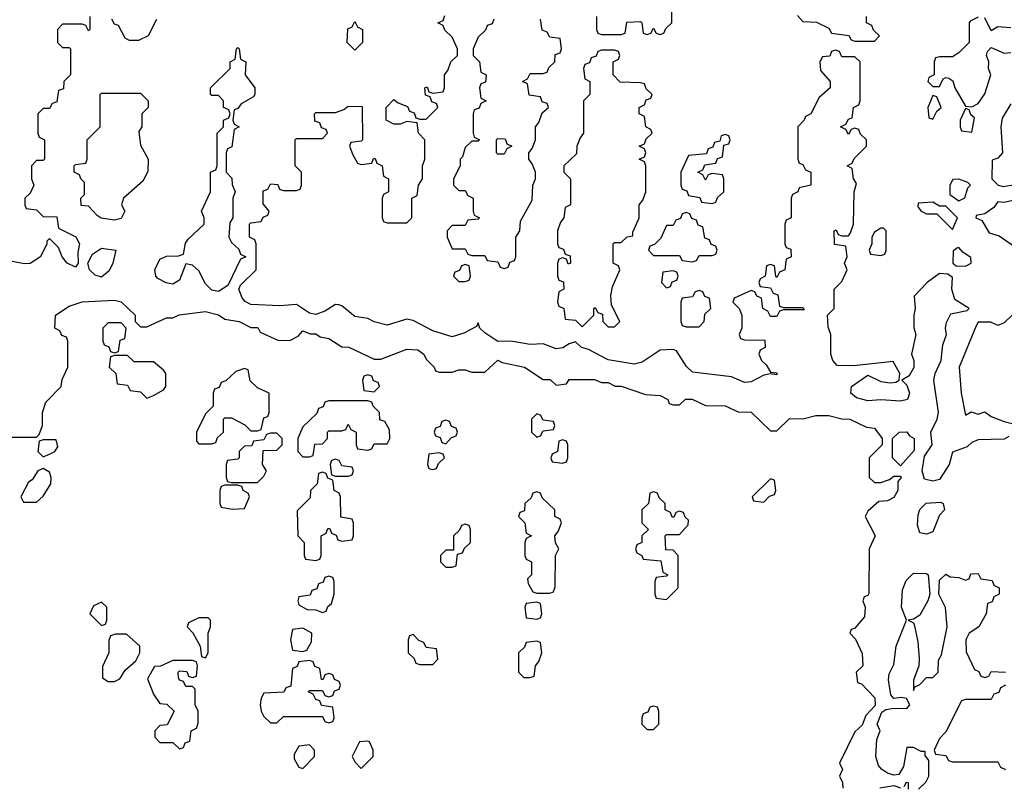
# Model space of a CAD drawing. Header units: inches. Extents: x 2701622 to 2964296, y 496201 to 720542.
# Tile 60 of 256: x 2750078 to 2753110, y 693619 to 695980. Entities that reach past the tile are written whole.
import ezdxf

# ---------------------------------------------------------------- set-up
doc = ezdxf.new("R2010")
doc.units = ezdxf.units.IN
doc.header["$MEASUREMENT"] = 0
doc.layers.add('C7659', color=7, linetype='Continuous')

msp = doc.modelspace()

# ---------------------------------------------------------------- linework, layer by layer
at = {"layer": 'C7659', "color": 4, "elevation": 12}
for points in [[(2751854, 695990), (2751854, 695950), (2751858, 695938), (2751870, 695934), (2751930, 695934), (2751942, 695938), (2751947.3, 695972.7), (2751990, 695974), (2751994, 695970), (2751998, 695938), (2752010, 695934), (2752022, 695938), (2752030, 695954), (2752038, 695938), (2752050, 695934), (2752062, 695938), (2752067.3, 695952.7), (2752086, 695970), (2752087.3, 696052.7)], [(2750294, 695990), (2750294, 695950), (2750290, 695946), (2750282, 695962), (2750270, 695966), (2750210, 695966), (2750194, 695950), (2750194, 695910), (2750210, 695894), (2750230, 695894), (2750234, 695890), (2750234, 695810), (2750214, 695790), (2750212.7, 695767.3), (2750198, 695762), (2750192.7, 695727.3), (2750178, 695722), (2750170, 695706), (2750150, 695706), (2750134, 695690), (2750134, 695630), (2750138, 695618), (2750154, 695610), (2750154, 695550), (2750150, 695546), (2750130, 695546), (2750114, 695530), (2750114, 695490), (2750122, 695470), (2750110, 695446), (2750094, 695430), (2750094, 695410), (2750098, 695398), (2750130, 695394), (2750150, 695374), (2750192.7, 695372.7), (2750198, 695338), (2750251.3, 695311.3), (2750262, 695290), (2750256.9, 695263.1), (2750258, 695230), (2750250, 695218), (2750224, 695230), (2750209.2, 695250), (2750198, 695278), (2750170, 695306), (2750162, 695298), (2750162, 695290), (2750142, 695250), (2750110, 695229.5), (2750092.4, 695227.6), (2750050, 695236.2)], [(2750499.6, 695980.4), (2750474, 695930), (2750443.6, 695916.4), (2750416.4, 695916.4), (2750403.1, 695923.1), (2750382, 695962), (2750370, 695966), (2750362, 695982)], [(2753123.6, 694696.4), (2753110, 694688), (2753030, 694686), (2753010, 694678), (2752995.3, 694664.7), (2752950, 694648), (2752940.5, 694610), (2752910, 694563.7), (2752890, 694558.4), (2752864.4, 694564.4), (2752857, 694590), (2752864.7, 694635.3), (2752888, 694670), (2752883.7, 694710), (2752902.9, 694750), (2752907, 694770), (2752892.7, 694870), (2752897.2, 694890), (2752916, 694930), (2752921.2, 694978.8), (2752932.3, 695010), (2752929, 695030), (2752932.3, 695047.7), (2752945.6, 695074.4), (2752996, 695084), (2753002, 695090), (2752958, 695118), (2752948, 695150), (2752950, 695186), (2752936.4, 695196.4), (2752910, 695198), (2752872, 695170), (2752832, 695128), (2752836, 695090), (2752831, 695070), (2752831.1, 695031.1), (2752838, 695010), (2752824.7, 694950), (2752831, 694930), (2752831, 694909), (2752816.9, 694883.1), (2752794, 694870), (2752810, 694854), (2752818, 694830), (2752812, 694810), (2752790, 694805.2), (2752730, 694809.2), (2752690, 694806), (2752654.8, 694814.8), (2752637.2, 694830), (2752639, 694850), (2752690, 694884.7), (2752730, 694866), (2752759, 694861), (2752776.4, 694863.6), (2752786, 694870), (2752788, 694890), (2752767.3, 694927.3), (2752646.4, 694913.6), (2752595.3, 694915.3), (2752582, 694930), (2752575.3, 694950), (2752575.3, 695010), (2752567.3, 695032.7), (2752566, 695070), (2752586, 695090), (2752586, 695150), (2752610, 695174), (2752626, 695210), (2752618, 695230), (2752626, 695250), (2752622, 695282), (2752587.3, 695287.3), (2752586, 695330), (2752592.7, 695332.7), (2752598, 695318), (2752610, 695314), (2752630, 695314), (2752636.4, 695323.6), (2752646, 695350), (2752648, 695450), (2752655.3, 695475.3), (2752646, 695490), (2752642, 695522), (2752626, 695530), (2752642, 695538), (2752647.3, 695552.7), (2752686, 695590), (2752686, 695610), (2752667.3, 695627.3), (2752662, 695642), (2752650, 695646), (2752638, 695642), (2752630, 695626), (2752622, 695642), (2752606, 695650), (2752622, 695658), (2752630, 695674), (2752642, 695678), (2752646, 695710), (2752662, 695718), (2752666, 695730), (2752666, 695850), (2752650, 695866), (2752610, 695866), (2752602, 695882), (2752590, 695886), (2752578, 695882), (2752572.7, 695867.3), (2752550, 695866), (2752542, 695850), (2752543.6, 695823.6), (2752574, 695790), (2752574, 695770), (2752539.6, 695740.4), (2752514, 695690), (2752498, 695682), (2752494, 695670), (2752474, 695650), (2752474, 695550), (2752478, 695538), (2752490, 695534), (2752498, 695518), (2752514, 695510), (2752514, 695470), (2752478, 695462), (2752474, 695450), (2752458, 695442), (2752454, 695430), (2752454, 695370), (2752438, 695362), (2752434, 695350), (2752434, 695290), (2752438, 695278), (2752452.7, 695272.7), (2752454, 695250), (2752438, 695242), (2752434, 695210), (2752418, 695202), (2752410, 695186), (2752406, 695190), (2752402, 695222), (2752390, 695226), (2752378, 695222), (2752374, 695190), (2752358, 695182), (2752354, 695170), (2752358, 695158), (2752390, 695154), (2752398, 695138), (2752412.7, 695132.7), (2752418, 695098), (2752430, 695094), (2752490, 695094), (2752494, 695086), (2752430, 695086), (2752418, 695082), (2752410, 695066), (2752390, 695066), (2752382, 695082), (2752366, 695090), (2752362, 695122), (2752348, 695128), (2752342, 695142), (2752330, 695146), (2752278, 695122), (2752274, 695110), (2752294, 695090), (2752302, 695070), (2752302, 695030), (2752294, 695010), (2752298, 694998), (2752310, 694994), (2752372.7, 694992.7), (2752374, 694970), (2752358, 694962), (2752354, 694950), (2752362, 694930), (2752376.9, 694916.9), (2752390, 694894), (2752410, 694892), (2752410, 694886), (2752390, 694889), (2752370, 694885.2), (2752330, 694864.5), (2752310, 694862.9), (2752270, 694879.6), (2752150, 694894.5), (2752131.3, 694911.3), (2752100.4, 694960.4), (2752090, 694964), (2752050, 694962), (2751995.2, 694924.8), (2751970, 694919.3), (2751890, 694932.7), (2751830, 694964), (2751808, 694970), (2751790, 694988), (2751770, 694982), (2751750.6, 694969.4), (2751730, 694966), (2751690, 694981.2), (2751650, 694979.5), (2751590, 694989.3), (2751550, 694989), (2751510, 695015.3), (2751495.3, 695030), (2751490, 695046), (2751484.7, 695035.3), (2751446, 695014), (2751410, 695002.7), (2751350, 695021.2), (2751290, 695053.2), (2751270, 695057.2), (2751210, 695039.3), (2751170, 695049.3), (2751150, 695059.3), (2751110, 695066), (2751070, 695099), (2751061.2, 695101.2), (2751050, 695102.7), (2751018, 695082), (2750990, 695072), (2750970, 695076), (2750930, 695102.7), (2750879, 695099), (2750790, 695102.7), (2750772, 695112), (2750762.9, 695122.9), (2750753.2, 695150), (2750758, 695162), (2750806, 695210), (2750806, 695290), (2750802, 695302), (2750786, 695310), (2750786, 695350), (2750790, 695354), (2750822, 695358), (2750828, 695372), (2750842, 695378), (2750846, 695390), (2750827.3, 695412.7), (2750827.3, 695452.7), (2750842, 695458), (2750850, 695474), (2750872.7, 695472.7), (2750878, 695458), (2750890, 695454), (2750930, 695454), (2750942, 695458), (2750946, 695470), (2750946, 695510), (2750926, 695530), (2750926, 695610), (2750930, 695614), (2751010, 695614), (2751026, 695630), (2751022, 695642), (2751007.3, 695647.3), (2751002, 695662), (2750987.3, 695667.3), (2750986, 695690), (2750990, 695694), (2751050, 695694), (2751076.4, 695703.6), (2751090, 695714), (2751132.7, 695712.7), (2751134, 695610), (2751130, 695606), (2751098, 695602), (2751094, 695590), (2751103.6, 695563.6), (2751118, 695538), (2751130, 695534), (2751162, 695538), (2751167.3, 695552.7), (2751172.7, 695552.7), (2751178, 695538), (2751194, 695530), (2751198, 695498), (2751214, 695490), (2751214, 695450), (2751198, 695442), (2751194, 695430), (2751194, 695370), (2751198, 695358), (2751210, 695354), (2751270, 695354), (2751286, 695370), (2751286, 695430), (2751302, 695438), (2751306, 695470), (2751318, 695490), (2751318, 695530), (2751326, 695550), (2751326, 695610), (2751306, 695630), (2751302, 695662), (2751270, 695666), (2751250, 695658), (2751230, 695658), (2751206, 695670), (2751206, 695710), (2751230, 695734), (2751243.6, 695723.6), (2751272.7, 695712.7), (2751278, 695698), (2751292.7, 695692.7), (2751298, 695678), (2751310, 695674), (2751330, 695674), (2751366, 695710), (2751362, 695722), (2751347.3, 695727.3), (2751342, 695742), (2751327.3, 695747.3), (2751326, 695770), (2751332.7, 695772.7), (2751338, 695758), (2751350, 695754), (2751382, 695758), (2751386, 695770), (2751386, 695810), (2751396.4, 695823.6), (2751406, 695850), (2751426, 695870), (2751426, 695890), (2751410, 695926), (2751387.3, 695947.3), (2751382, 695962), (2751366, 695970), (2751382, 695978), (2751387.3, 695992.7)], [(2751538, 695982), (2751532.7, 695967.3), (2751518, 695962), (2751512.7, 695947.3), (2751490, 695926), (2751474, 695890), (2751474, 695870), (2751494, 695850), (2751498, 695818), (2751514, 695810), (2751512.7, 695787.3), (2751498, 695782), (2751494, 695770), (2751498, 695738), (2751514, 695730), (2751498, 695722), (2751492.7, 695707.3), (2751478, 695702), (2751474, 695690), (2751474, 695630), (2751478, 695618), (2751494, 695610), (2751490, 695606), (2751470, 695606), (2751450, 695586), (2751442, 695558), (2751434, 695550), (2751434, 695530), (2751414, 695490), (2751414, 695470), (2751430, 695454), (2751450, 695454), (2751458, 695438), (2751474, 695430), (2751474, 695390), (2751478, 695378), (2751494, 695370), (2751490, 695366), (2751458, 695362), (2751450, 695346), (2751410, 695346), (2751394, 695330), (2751394, 695310), (2751410, 695274), (2751450, 695274), (2751458, 695258), (2751470, 695254), (2751510, 695254), (2751518, 695238), (2751550, 695234), (2751558, 695218), (2751570, 695214), (2751582, 695218), (2751587.3, 695232.7), (2751602, 695238), (2751606, 695250), (2751606, 695310), (2751618, 695330), (2751620.4, 695359.6), (2751656.4, 695423.6), (2751658, 695470), (2751666, 695490), (2751666, 695510), (2751656.4, 695536.4), (2751646, 695550), (2751646, 695570), (2751656.4, 695583.6), (2751666, 695610), (2751666, 695650), (2751676.4, 695663.6), (2751687.3, 695692.7), (2751706, 695710), (2751702, 695722), (2751687.3, 695727.3), (2751682, 695742), (2751647.3, 695747.3), (2751642, 695782), (2751626, 695790), (2751642, 695798), (2751650, 695814), (2751690, 695814), (2751702, 695818), (2751707.3, 695832.7), (2751726, 695850), (2751727.3, 695872.7), (2751742, 695878), (2751746, 695890), (2751742, 695922), (2751710, 695926), (2751702, 695942), (2751687.3, 695947.3), (2751682, 695982)], [(2752472.7, 695992.7), (2752490, 695974), (2752532, 695972), (2752570, 695954), (2752578, 695938), (2752631.6, 695931.6), (2752638, 695918), (2752650, 695914), (2752710, 695914), (2752726, 695930), (2752707.3, 695947.3), (2752702, 695962), (2752686, 695970), (2752686, 695990)], [(2753030, 695988), (2753004.7, 695975.3), (2753002, 695970), (2753002, 695910), (2752970, 695878), (2752950, 695866), (2752910, 695866), (2752898, 695862), (2752894, 695850), (2752894, 695810), (2752878, 695802), (2752874, 695790), (2752890, 695774), (2752910, 695774), (2752922, 695798), (2752930, 695802), (2752939.6, 695799.6), (2752951.6, 695791.6), (2752958, 695770), (2752990, 695714), (2753010, 695712), (2753030, 695722), (2753050, 695752), (2753069, 695810), (2753061.2, 695830), (2753062, 695850), (2753055.3, 695870), (2753058, 695882), (2753070, 695894), (2753110, 695877.3), (2753130, 695878.8)], [(2753130, 695955.3), (2753090, 695958), (2753070, 695946), (2753050, 695986)], [(2753130, 695721.2), (2753103.4, 695676.6), (2753099.5, 695650), (2753104, 695570), (2753090, 695553.2), (2753072.7, 695547.3), (2753071.3, 695490), (2753090.7, 695470.7), (2753106.4, 695466.4), (2753182, 695478)], [(2753190, 695435.3), (2753110, 695417.2), (2753090, 695419), (2753078, 695402), (2753050, 695382), (2753023.6, 695376.4), (2753022, 695370), (2753041, 695361), (2753063.8, 695323.8), (2753094.6, 695314.6), (2753158, 695270)], [(2750000, 694694), (2750130, 694694), (2750138, 694702), (2750148, 694730), (2750148.7, 694770), (2750158, 694802), (2750206, 694850), (2750208.4, 694871.6), (2750226, 694910), (2750226, 694990), (2750222, 695002), (2750207.3, 695007.3), (2750202, 695022), (2750186, 695030), (2750188, 695070), (2750230, 695098), (2750270, 695111.3), (2750370, 695116), (2750390, 695111), (2750434, 695070), (2750434, 695050), (2750450, 695034), (2750470, 695034), (2750530, 695062), (2750550, 695062), (2750568.9, 695071.1), (2750650, 695080.7), (2750690, 695071), (2750710, 695058), (2750754, 695050), (2750790, 695032), (2750811.6, 695031.6), (2750818, 695018), (2750872.7, 694992.7), (2750910, 694992), (2750935.3, 695004.7), (2750950, 695022), (2750972.7, 695012.7), (2750990, 695012), (2751003.6, 695003.6), (2751030, 694998), (2751070, 694972), (2751091.1, 694971.1), (2751170, 694934), (2751190, 694934), (2751270, 694964.7), (2751303.6, 694963.6), (2751322, 694950), (2751330, 694934), (2751354, 694910), (2751358, 694898), (2751370, 694894), (2751410, 694894), (2751430, 694902), (2751450, 694902), (2751470, 694894), (2751510, 694894), (2751550, 694931.3), (2751563.6, 694923.6), (2751632, 694910), (2751690, 694872), (2751711.6, 694871.6), (2751730, 694854), (2751762, 694858), (2751770, 694872), (2751848.4, 694871.6), (2751870, 694862), (2751890, 694862), (2751911.6, 694851.6), (2751930, 694851.3), (2752005.4, 694825.4), (2752050, 694822), (2752074, 694810), (2752078, 694798), (2752090, 694794), (2752110, 694794), (2752128.4, 694811.6), (2752148.4, 694811.6), (2752190, 694791.3), (2752250.9, 694790.9), (2752290, 694772), (2752330, 694771.3), (2752390, 694714), (2752410, 694714), (2752448.4, 694751.6), (2752490, 694751), (2752530, 694761), (2752570, 694761), (2752610, 694751), (2752634, 694750), (2752685.4, 694725.4), (2752710, 694722), (2752734, 694690), (2752734, 694670), (2752694, 694630), (2752694, 694570), (2752710, 694554), (2752730, 694554), (2752756.4, 694563.6), (2752770, 694574), (2752790, 694574), (2752792, 694570), (2752782, 694558), (2752782, 694530), (2752770, 694508), (2752750, 694498), (2752723.6, 694496.4), (2752690, 694466), (2752682, 694450), (2752712, 694390), (2752694, 694350), (2752692.7, 694212.7), (2752690, 694206), (2752678, 694202), (2752674, 694190), (2752682, 694170), (2752679.6, 694140.4), (2752650, 694106), (2752638, 694102), (2752634, 694090), (2752651.6, 694071.6), (2752672.7, 694027.3), (2752674, 693990), (2752654, 693970), (2752658, 693938), (2752670, 693934), (2752710.9, 693890.9), (2752712, 693868), (2752683.6, 693836.4), (2752672.7, 693807.3), (2752650, 693786), (2752602, 693690), (2752612, 693670), (2752602, 693650), (2752612, 693630), (2752612.7, 693612.7)], [(2753134, 695070), (2753110, 695046), (2753090, 695038), (2753068.4, 695048.4), (2753030, 695048.7), (2753023, 695037), (2752970.6, 694910), (2752977.1, 694830), (2752990, 694762), (2753008, 694772), (2753030, 694764.7), (2753050, 694772), (2753070, 694758), (2753110, 694742), (2753150, 694732)], [(2752846, 693610), (2752868.4, 693631.6), (2752878, 693650), (2752878, 693698), (2752866, 693714), (2752866, 693726), (2752854, 693726), (2752830, 693738), (2752810, 693738), (2752799.9, 693680.1), (2752785.4, 693654.6), (2752770, 693653.2), (2752750, 693659.3), (2752731.4, 693671.4), (2752722.4, 693682.4), (2752714, 693710), (2752717.2, 693762.8), (2752728, 693790), (2752718, 693810), (2752732.7, 693847.3), (2752745.2, 693854.8), (2752770, 693859.1), (2752810, 693858), (2752819, 693870), (2752808.9, 693888.9), (2752792.5, 693892.5), (2752770, 693889), (2752760.1, 693900.1), (2752753.6, 693946.4), (2752755.1, 693964.9), (2752770, 693994), (2752777, 694050), (2752808.7, 694130), (2752793.6, 694170), (2752796.3, 694223.7), (2752807.5, 694252.5), (2752830, 694275.5), (2752870, 694274), (2752876, 694270), (2752880.7, 694210), (2752874.8, 694190), (2752850, 694146), (2752830, 694133.2), (2752814, 694130), (2752830, 694122), (2752833.2, 694113.2), (2752843.7, 694063.7), (2752848.2, 694011.8), (2752847.3, 693990), (2752830, 693946), (2752830, 693914), (2752834.6, 693925.4), (2752850, 693932), (2752870, 693954), (2752890, 693954), (2752906, 693970), (2752907.3, 694007.3), (2752916.4, 694023.6), (2752934, 694110), (2752929.4, 694169.4), (2752908.7, 694210), (2752910, 694254), (2752930, 694272), (2752943.6, 694263.6), (2752970, 694262), (2752990, 694254), (2753002, 694258), (2753007.3, 694272.7), (2753030, 694274), (2753038, 694258), (2753072.7, 694252.7), (2753078, 694238), (2753094, 694230), (2753094, 694210), (2753078, 694202), (2753072.7, 694187.3), (2753058, 694182), (2753054, 694150), (2753032, 694110), (2753002, 694090), (2752992, 694070), (2752992.7, 694032.7), (2753018, 693978), (2753032, 693972), (2753038, 693958), (2753050, 693954), (2753062, 693958), (2753070, 693972), (2753114, 693970)], [(2753114, 693930), (2753098, 693922), (2753092.7, 693907.3), (2753078, 693902), (2753070, 693886), (2752990, 693886), (2752978, 693882), (2752930, 693786), (2752910, 693766), (2752894, 693730), (2752898, 693718), (2752930, 693714), (2752938, 693698), (2752950, 693694), (2753090, 693694), (2753098, 693678), (2753114, 693670)], [(2752802, 693618), (2752808.4, 693631.6), (2752814, 693630), (2752814, 693610)], [(2752726.3, 693613.7), (2752770, 693621), (2752790, 693614)]]:
    msp.add_lwpolyline(points, dxfattribs=at)
for points in [[(2751110, 695886), (2751086, 695910), (2751088.4, 695951.6), (2751102, 695958), (2751110, 695974), (2751118, 695958), (2751134, 695950), (2751134, 695910)], [(2750690, 695142.7), (2750670, 695146.6), (2750650, 695166), (2750630, 695206), (2750610, 695224), (2750590, 695228), (2750570, 695177.2), (2750550, 695165.2), (2750529.5, 695169.5), (2750503.3, 695183.3), (2750497.2, 695190), (2750494, 695210), (2750510, 695242), (2750530, 695252), (2750567.3, 695252.7), (2750582, 695258), (2750588.4, 695291.6), (2750596.4, 695303.6), (2750646, 695350), (2750646, 695370), (2750638, 695390), (2750666, 695450), (2750666, 695510), (2750682, 695518), (2750686, 695530), (2750686, 695630), (2750706, 695650), (2750706, 695670), (2750722, 695678), (2750726, 695690), (2750722, 695702), (2750706, 695710), (2750706, 695730), (2750690, 695746), (2750670, 695746), (2750666, 695750), (2750666, 695770), (2750726, 695830), (2750726, 695850), (2750742, 695858), (2750746, 695890), (2750750, 695894), (2750754, 695890), (2750758, 695858), (2750774, 695850), (2750772, 695810), (2750802, 695770), (2750802, 695750), (2750798, 695742), (2750759.6, 695720.4), (2750750, 695706), (2750738, 695702), (2750734, 695670), (2750738, 695658), (2750754, 695650), (2750738, 695642), (2750731.6, 695588.4), (2750718, 695582), (2750714, 695570), (2750714, 695510), (2750731.6, 695491.6), (2750732.7, 695472.7), (2750742, 695450), (2750734, 695430), (2750734, 695370), (2750725.4, 695354.6), (2750722, 695310), (2750730, 695294), (2750752.7, 695272.7), (2750758, 695258), (2750774, 695250), (2750758, 695242), (2750718.8, 695161.2)], [(2751910, 695886), (2751870, 695886), (2751858, 695882), (2751852.7, 695867.3), (2751838, 695862), (2751832.7, 695847.3), (2751818, 695842), (2751814, 695830), (2751818, 695798), (2751834, 695790), (2751834, 695750), (2751814, 695730), (2751814, 695630), (2751803.6, 695616.4), (2751794, 695590), (2751792.7, 695567.3), (2751754, 695530), (2751754, 695510), (2751774, 695490), (2751774, 695410), (2751758, 695402), (2751754, 695370), (2751743.6, 695356.4), (2751734, 695330), (2751734, 695290), (2751738, 695278), (2751752.7, 695272.7), (2751758, 695258), (2751772.7, 695252.7), (2751774, 695230), (2751767.3, 695227.3), (2751762, 695242), (2751750, 695246), (2751738, 695242), (2751734, 695230), (2751734, 695190), (2751738, 695178), (2751752.7, 695172.7), (2751754, 695150), (2751738, 695142), (2751734, 695110), (2751738, 695098), (2751754, 695090), (2751758, 695058), (2751790, 695054), (2751810, 695034), (2751846, 695070), (2751846, 695090), (2751850, 695094), (2751858, 695078), (2751872.7, 695072.7), (2751874, 695050), (2751890, 695034), (2751910, 695034), (2751926, 695050), (2751900.4, 695100.4), (2751898, 695130), (2751903.1, 695156.9), (2751926, 695210), (2751922, 695222), (2751906, 695230), (2751906, 695290), (2751910, 695294), (2751930, 695294), (2751948.4, 695311.6), (2751966, 695314), (2751966, 695326), (2751986, 695370), (2751986, 695410), (2751996.4, 695423.6), (2752006, 695450), (2752006, 695530), (2752002, 695542), (2751986, 695550), (2752002, 695558), (2752006, 695570), (2752002, 695582), (2751986, 695590), (2752002, 695598), (2752007.3, 695612.7), (2752026, 695630), (2752022, 695642), (2752006, 695650), (2752002, 695682), (2751986, 695690), (2751986, 695710), (2752002, 695718), (2752007.3, 695732.7), (2752022, 695738), (2752026, 695750), (2752007.3, 695767.3), (2752002, 695782), (2751990, 695786), (2751927.3, 695787.3), (2751906, 695810), (2751906, 695850), (2751922, 695858), (2751926, 695870), (2751922, 695882)], [(2750370, 695362), (2750328.9, 695368.9), (2750316.4, 695376.4), (2750290, 695406), (2750267.3, 695407.3), (2750266, 695430), (2750278, 695442), (2750278, 695478), (2750266, 695490), (2750262, 695502), (2750246, 695510), (2750246, 695530), (2750250, 695534), (2750282, 695538), (2750286, 695550), (2750286, 695610), (2750326, 695650), (2750326, 695750), (2750330, 695754), (2750450, 695754), (2750474, 695730), (2750474, 695710), (2750454, 695690), (2750454, 695650), (2750444.7, 695635.3), (2750450, 695594), (2750474, 695550), (2750472.7, 695512.7), (2750456.9, 695483.1), (2750398, 695430), (2750392, 695410), (2750402, 695390), (2750390, 695368)], [(2752890, 695746), (2752874, 695710), (2752878, 695678), (2752890, 695674), (2752902, 695698), (2752915.3, 695710), (2752902, 695742)], [(2752990, 695706), (2752974, 695670), (2752974, 695650), (2752978, 695638), (2753010, 695634), (2753018, 695678), (2753007.3, 695687.3), (2753002, 695702)], [(2751550, 695566), (2751546, 695570), (2751546, 695610), (2751550, 695614), (2751572.7, 695612.7), (2751578, 695598), (2751594, 695590), (2751578, 695582), (2751570, 695566)], [(2752250, 695626), (2752238, 695622), (2752234, 695606), (2752218, 695602), (2752212.7, 695587.3), (2752198, 695582), (2752192.7, 695567.3), (2752138, 695562), (2752114, 695510), (2752114, 695470), (2752118, 695458), (2752132.7, 695452.7), (2752138, 695438), (2752172.7, 695432.7), (2752178, 695418), (2752210, 695414), (2752222, 695418), (2752227.3, 695432.7), (2752246, 695450), (2752246, 695490), (2752242, 695502), (2752210, 695506), (2752198, 695502), (2752190, 695486), (2752182, 695502), (2752166, 695510), (2752182, 695518), (2752187.3, 695532.7), (2752222, 695538), (2752227.3, 695552.7), (2752242, 695558), (2752246, 695594), (2752262, 695598), (2752266, 695610), (2752262, 695622)], [(2752970, 695488.7), (2752952, 695488), (2752942, 695470), (2752942, 695442), (2752970, 695422), (2752988.4, 695431.6), (2752998, 695462), (2753006, 695470), (2752998, 695478)], [(2752890, 695418), (2752844.7, 695415.3), (2752843.6, 695403.6), (2752854, 695390), (2752870, 695382), (2752902, 695382), (2752950, 695334), (2752966, 695370), (2752930, 695406), (2752910, 695406)], [(2752130, 695386), (2752118, 695382), (2752112.7, 695367.3), (2752098, 695362), (2752090, 695346), (2752070, 695346), (2752052.7, 695307.3), (2752032.7, 695287.3), (2752018, 695282), (2752014, 695270), (2752030, 695254), (2752110, 695254), (2752118, 695238), (2752150, 695234), (2752162, 695238), (2752170, 695254), (2752210, 695254), (2752222, 695258), (2752226, 695270), (2752222, 695282), (2752207.3, 695287.3), (2752202, 695302), (2752187.3, 695307.3), (2752182, 695342), (2752167.3, 695347.3), (2752162, 695362), (2752147.3, 695367.3), (2752142, 695382)], [(2752738, 695338), (2752730, 695338), (2752710, 695326), (2752702, 695310), (2752702, 695290), (2752694, 695270), (2752698, 695258), (2752730, 695254), (2752742, 695258), (2752746, 695270), (2752746, 695330)], [(2750330, 695187), (2750310, 695193.2), (2750293.2, 695210), (2750288, 695230), (2750302, 695258), (2750330, 695276), (2750374, 695270), (2750364.9, 695230), (2750353.3, 695206.7)], [(2752970, 695278), (2752963.6, 695276.4), (2752952.7, 695267.3), (2752952, 695230), (2752962, 695222), (2752990, 695221), (2753008, 695230), (2753007.3, 695247.3), (2752983.1, 695263.1)], [(2751450, 695226), (2751438, 695222), (2751432.7, 695207.3), (2751418, 695202), (2751414, 695190), (2751430, 695174), (2751450, 695174), (2751462, 695178), (2751466, 695190), (2751462, 695222)], [(2752090, 695206), (2752058, 695202), (2752054, 695170), (2752070, 695154), (2752082, 695158), (2752087.3, 695172.7), (2752102, 695178), (2752106, 695190), (2752102, 695202)], [(2752170, 695146), (2752158, 695142), (2752150, 695126), (2752118, 695122), (2752114, 695110), (2752114, 695050), (2752118, 695038), (2752130, 695034), (2752170, 695034), (2752186, 695050), (2752187.3, 695072.7), (2752206, 695090), (2752202, 695122), (2752187.3, 695127.3), (2752182, 695142)], [(2750390, 695046), (2750350, 695046), (2750334, 695030), (2750334, 694990), (2750338, 694978), (2750352.7, 694972.7), (2750358, 694958), (2750370, 694954), (2750382, 694958), (2750387.3, 694992.7), (2750402, 694998), (2750406, 695030)], [(2750410, 694946), (2750370, 694946), (2750358, 694942), (2750354, 694910), (2750374, 694890), (2750378, 694858), (2750410, 694854), (2750418, 694838), (2750450, 694834), (2750470, 694814), (2750490, 694822), (2750520.4, 694839.6), (2750528, 694850), (2750528, 694890), (2750520.4, 694900.4), (2750490, 694926), (2750430, 694926)], [(2750770, 694906), (2750743.6, 694896.4), (2750712.7, 694867.3), (2750698, 694862), (2750692.7, 694847.3), (2750678, 694842), (2750674, 694830), (2750674, 694790), (2750650, 694766), (2750622, 694710), (2750622, 694682), (2750630, 694674), (2750670, 694674), (2750682, 694678), (2750687.3, 694692.7), (2750706, 694710), (2750706, 694750), (2750710, 694754), (2750730, 694754), (2750771.6, 694731.6), (2750790, 694714), (2750810, 694714), (2750822, 694718), (2750830, 694754), (2750842, 694758), (2750846, 694770), (2750846, 694830), (2750810, 694846), (2750787.3, 694867.3), (2750782, 694902)], [(2751150, 694886), (2751138, 694882), (2751134, 694870), (2751138, 694838), (2751170, 694834), (2751186, 694850), (2751182, 694862), (2751167.3, 694867.3), (2751162, 694882)], [(2751150, 694806), (2751030, 694806), (2751018, 694802), (2751012.7, 694787.3), (2750998, 694782), (2750992.7, 694767.3), (2750950, 694726), (2750934, 694690), (2750934, 694650), (2750950, 694634), (2750970, 694634), (2750982, 694638), (2750987.3, 694672.7), (2751010, 694674), (2751026, 694690), (2751026, 694710), (2751030, 694714), (2751070, 694714), (2751082, 694718), (2751090, 694734), (2751098, 694718), (2751114, 694710), (2751114, 694670), (2751118, 694658), (2751150, 694654), (2751162, 694658), (2751170, 694674), (2751210, 694674), (2751218, 694690), (2751216.4, 694716.4), (2751202, 694742), (2751187.3, 694747.3), (2751186, 694770), (2751166, 694790), (2751162, 694802)], [(2751670, 694766), (2751654, 694750), (2751654, 694710), (2751670, 694694), (2751682, 694698), (2751690, 694714), (2751722, 694718), (2751726, 694730), (2751722, 694742), (2751690, 694746), (2751682, 694762)], [(2751390, 694746), (2751378, 694742), (2751372.7, 694727.3), (2751358, 694722), (2751354, 694710), (2751358, 694698), (2751372.7, 694692.7), (2751378, 694678), (2751390, 694674), (2751407.3, 694692.7), (2751422, 694698), (2751426, 694710), (2751422, 694722), (2751407.3, 694727.3), (2751402, 694742)], [(2750870, 694706), (2750850, 694706), (2750838, 694702), (2750830, 694686), (2750798, 694682), (2750792.7, 694667.3), (2750770, 694666), (2750754, 694650), (2750754, 694630), (2750750, 694626), (2750718, 694622), (2750714, 694610), (2750714, 694570), (2750718, 694558), (2750730, 694554), (2750810, 694554), (2750830, 694574), (2750838, 694590), (2750826, 694610), (2750827.3, 694652.7), (2750870, 694654), (2750886, 694670), (2750886, 694690)], [(2752790, 694606), (2752766, 694630), (2752766, 694690), (2752786, 694710), (2752810, 694711), (2752818, 694698), (2752832, 694690), (2752832.7, 694652.7)], [(2750190, 694686), (2750150, 694686), (2750138, 694682), (2750134, 694650), (2750150, 694634), (2750170, 694642), (2750186, 694650), (2750195.3, 694664.7)], [(2751750, 694686), (2751738, 694682), (2751734, 694650), (2751718, 694642), (2751714, 694630), (2751718, 694618), (2751750, 694614), (2751762, 694618), (2751766, 694630), (2751766, 694670), (2751762, 694682)], [(2751370, 694646), (2751338, 694642), (2751334, 694610), (2751338, 694598), (2751350, 694594), (2751362, 694598), (2751367.3, 694612.7), (2751386, 694630), (2751382, 694642)], [(2751050, 694626), (2751038, 694622), (2751034, 694610), (2751038, 694578), (2751050, 694574), (2751090, 694574), (2751102, 694578), (2751106, 694590), (2751102, 694602), (2751070, 694606), (2751062, 694622)], [(2750150, 694598), (2750134, 694590), (2750116.9, 694563.1), (2750104.7, 694555.3), (2750082, 694510), (2750090, 694494), (2750130, 694494), (2750150, 694512), (2750174, 694550), (2750175.3, 694570), (2750170, 694586)], [(2751010, 694586), (2750998, 694582), (2750994, 694550), (2750974, 694530), (2750972.7, 694507.3), (2750932.7, 694467.3), (2750934, 694390), (2750954, 694370), (2750954, 694330), (2750958, 694318), (2750990, 694314), (2751002, 694318), (2751006, 694330), (2751006, 694390), (2751022, 694398), (2751027.3, 694412.7), (2751032.7, 694412.7), (2751038, 694398), (2751052.7, 694392.7), (2751058, 694378), (2751070, 694374), (2751102, 694378), (2751106, 694390), (2751106, 694430), (2751102, 694442), (2751067.3, 694447.3), (2751066, 694510), (2751062, 694522), (2751046, 694530), (2751042, 694562), (2751027.3, 694567.3), (2751022, 694582)], [(2750750, 694546), (2750710, 694546), (2750698, 694542), (2750694, 694530), (2750694, 694490), (2750698, 694478), (2750732.7, 694472.7), (2750770, 694474), (2750786, 694510), (2750782, 694522), (2750766, 694530), (2750762, 694542)], [(2752390, 694566), (2752334, 694510), (2752338, 694498), (2752370, 694494), (2752387.3, 694512.7), (2752402, 694518), (2752406, 694530), (2752402, 694562)], [(2751670, 694526), (2751658, 694522), (2751652.7, 694507.3), (2751634, 694490), (2751632.7, 694467.3), (2751618, 694462), (2751614, 694450), (2751634, 694430), (2751638, 694398), (2751654, 694390), (2751638, 694382), (2751634, 694370), (2751634, 694330), (2751638, 694318), (2751654, 694310), (2751654, 694270), (2751642, 694258), (2751643.6, 694243.6), (2751658, 694218), (2751670, 694214), (2751710, 694214), (2751722, 694218), (2751727.3, 694232.7), (2751728, 694330), (2751738, 694350), (2751728.4, 694368.4), (2751726, 694390), (2751736.4, 694403.6), (2751746, 694430), (2751742, 694442), (2751726, 694450), (2751726, 694470), (2751687.3, 694507.3), (2751682, 694522)], [(2752030, 694526), (2752018, 694522), (2752014, 694490), (2751994, 694470), (2751994, 694430), (2752014, 694410), (2751994, 694390), (2751994, 694370), (2751978, 694362), (2751974, 694350), (2751978, 694338), (2751994, 694330), (2751998, 694318), (2752052.7, 694312.7), (2752058, 694278), (2752074, 694270), (2752070, 694266), (2752038, 694262), (2752034, 694250), (2752034, 694210), (2752038, 694198), (2752070, 694194), (2752106, 694230), (2752106, 694330), (2752090, 694346), (2752067.3, 694347.3), (2752066, 694390), (2752070, 694394), (2752110, 694394), (2752136.4, 694423.6), (2752138, 694438), (2752127.3, 694447.3), (2752122, 694462), (2752110, 694466), (2752098, 694462), (2752092.7, 694447.3), (2752087.3, 694447.3), (2752082, 694462), (2752066, 694470), (2752066, 694490), (2752047.3, 694507.3), (2752042, 694522)], [(2752870, 694395.1), (2752850, 694399), (2752842.7, 694422.7), (2752844.9, 694455.1), (2752850, 694471), (2752869.6, 694490.4), (2752913.4, 694493.4), (2752922, 694490), (2752926, 694470), (2752910, 694454), (2752890, 694402.7)], [(2751450, 694426), (2751438, 694422), (2751432.7, 694407.3), (2751414, 694390), (2751414, 694346), (2751390, 694346), (2751374, 694330), (2751374, 694310), (2751390, 694294), (2751410, 694294), (2751422, 694298), (2751426, 694334), (2751442, 694338), (2751447.3, 694352.7), (2751466, 694370), (2751466, 694410), (2751462, 694422)], [(2751030, 694266), (2751018, 694262), (2751012.7, 694247.3), (2750998, 694242), (2750992.7, 694227.3), (2750978, 694222), (2750972.7, 694207.3), (2750938, 694202), (2750934, 694190), (2750938, 694178), (2750963.6, 694163.6), (2750990, 694162), (2751010, 694154), (2751022, 694158), (2751027.3, 694172.7), (2751038, 694182), (2751046, 694210), (2751046, 694250), (2751042, 694262)], [(2750330, 694186), (2750305.4, 694174.6), (2750294, 694150), (2750330, 694114), (2750342, 694118), (2750346, 694130), (2750346, 694170)], [(2751670, 694186), (2751638, 694182), (2751634, 694170), (2751638, 694138), (2751670, 694134), (2751682, 694138), (2751686, 694150), (2751682, 694182)], [(2750658, 694138), (2750630, 694138), (2750598, 694122), (2750594, 694110), (2750611.6, 694091.6), (2750634, 694050), (2750638, 694018), (2750650, 694014), (2750658, 694030), (2750658, 694090), (2750666, 694110), (2750666, 694130)], [(2750407.3, 694087.3), (2750372.7, 694087.3), (2750358, 694082), (2750352.7, 694067.3), (2750352, 694030), (2750332.7, 693987.3), (2750332.7, 693952.7), (2750350, 693942), (2750370, 693942), (2750386, 693950), (2750403.1, 693976.9), (2750435.3, 694004.7), (2750448, 694030), (2750448, 694050)], [(2750950, 694106), (2750918, 694102), (2750912, 694070), (2750918, 694038), (2750950, 694034), (2750962, 694038), (2750976.4, 694063.6), (2750978, 694090)], [(2751290, 694086), (2751278, 694082), (2751274, 694070), (2751274, 694030), (2751292.7, 694012.7), (2751298, 693998), (2751310, 693994), (2751350, 693994), (2751366, 694010), (2751362, 694042), (2751330, 694046), (2751322, 694062), (2751307.3, 694067.3)], [(2751670, 694066), (2751638, 694062), (2751632.7, 694047.3), (2751614, 694030), (2751614, 693970), (2751630, 693954), (2751650, 693954), (2751662, 693958), (2751666, 693990), (2751676.4, 694003.6), (2751686, 694030), (2751682, 694062)], [(2750610, 694006), (2750550, 694006), (2750511.6, 693988.4), (2750492.7, 693987.3), (2750472, 693950), (2750490, 693902), (2750510, 693874), (2750531.6, 693871.6), (2750554, 693850), (2750532, 693808), (2750510, 693806), (2750494, 693790), (2750494, 693770), (2750510, 693754), (2750550, 693754), (2750570, 693734), (2750582, 693738), (2750587.3, 693752.7), (2750602, 693758), (2750606, 693790), (2750622, 693798), (2750627.3, 693812.7), (2750628, 693850), (2750618, 693870), (2750618, 693918), (2750610, 693926), (2750590, 693926), (2750582, 693942), (2750570, 693946), (2750567.3, 693952.7), (2750566, 693970), (2750570, 693974), (2750592.7, 693972.7), (2750598, 693958), (2750610, 693954), (2750622, 693958), (2750626, 693990), (2750622, 694002)], [(2750970, 694006), (2750938, 694002), (2750932.7, 693987.3), (2750918, 693982), (2750912.7, 693927.3), (2750898, 693922), (2750891.6, 693908.4), (2750830, 693906), (2750822, 693890), (2750818, 693870), (2750822, 693850), (2750830, 693834), (2750850, 693814), (2750870, 693814), (2750890, 693834), (2751010, 693834), (2751018, 693818), (2751030, 693814), (2751042, 693818), (2751046, 693830), (2751042, 693862), (2751007.3, 693867.3), (2751002, 693882), (2750990, 693886), (2750982, 693902), (2750966, 693910), (2750970, 693914), (2751010, 693914), (2751018, 693898), (2751030, 693894), (2751042, 693898), (2751047.3, 693912.7), (2751062, 693918), (2751066, 693930), (2751062, 693942), (2751047.3, 693947.3), (2751042, 693962), (2751030, 693966), (2751018, 693962), (2751012.7, 693947.3), (2751007.3, 693947.3), (2751002, 693982), (2750987.3, 693987.3), (2750982, 694002)], [(2752030, 693866), (2752018, 693862), (2752012.7, 693847.3), (2751998, 693842), (2751994, 693830), (2751994, 693810), (2752010, 693794), (2752030, 693794), (2752046, 693810), (2752046, 693850), (2752042, 693862)], [(2751150, 693758), (2751124.7, 693755.3), (2751102, 693710), (2751110, 693694), (2751130, 693674), (2751166, 693710), (2751166, 693730), (2751155.3, 693755.3)], [(2750970, 693746), (2750938, 693742), (2750923.6, 693716.4), (2750923.6, 693703.6), (2750938, 693678), (2750950, 693674), (2750986, 693710), (2750986, 693730)]]:
    msp.add_lwpolyline(points, close=True, dxfattribs=at)

doc.saveas('drawing.dxf')
